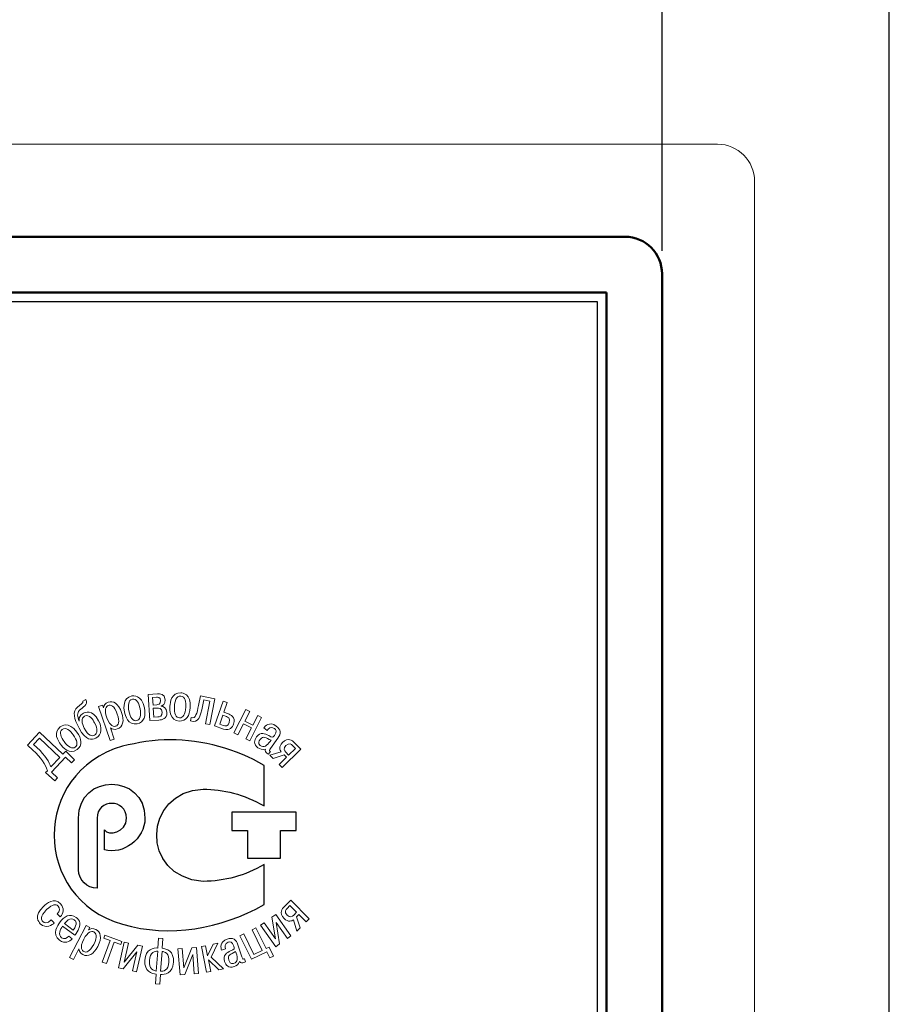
# Model space of a CAD drawing. Header units: millimetres. Extents: x 0 to 420, y 0 to 297.
# Tile 8 of 22: x 194 to 218, y 206 to 233. Entities that reach past the tile are written whole.
import ezdxf
from ezdxf.lldxf.tags import DXFTag

# ---------------------------------------------------------------- set-up
doc = ezdxf.new("R2010")
doc.units = ezdxf.units.MM
doc.layers.get('0').update_dxf_attribs({"color": 255})
doc.layers.add('dim', color=251, linetype='Continuous')
doc.layers.add('work', color=251, linetype='Continuous')
doc.layers.add('main', color=5, linetype='Continuous', lineweight=50)
doc.styles.get("Standard").update_dxf_attribs({"font": 'win_eskd.shx', "width": 0.8, "oblique": 15})
tags = doc.linetypes.add('New Line6', pattern=[0.5, 0.2, -0.3]).pattern_tags.tags
tags[6:7] = [DXFTag(74, 4), DXFTag(75, 0), DXFTag(340, '0'), DXFTag(46, 1.0), DXFTag(50, 0.0), DXFTag(44, 0.0), DXFTag(45, 0.0)]
tags[4:5] = [DXFTag(74, 4), DXFTag(75, 0), DXFTag(340, '0'), DXFTag(46, 1.0), DXFTag(50, 0.0), DXFTag(44, 0.0), DXFTag(45, 0.0)]
doc.dimstyles.new('ISO-25', dxfattribs={"dimtxt": 3.5, "dimasz": 3.5, "dimexe": 1.25, "dimexo": 0.625, "dimtad": 1, "dimtxsty": 'Standard', "dimcen": 2.5, "dimadec": 0, "dimazin": 0, "dimtfac": 1, "dimtmove": 0, "dimatfit": 3, "dimfxl": 1, "dimarcsym": 0})

# ---------------------------------------------------------------- blocks, each defined once
blk = doc.blocks.new('*D2')
at = {"layer": 'Defpoints', "color": 0, "transparency": 16777216}
for p in [(115.759, 237.099), (115.759, 225.924), (211.759, 225.924)]:
    blk.add_point(p, dxfattribs=at)
at = {"layer": 'dim', "color": 0, "lineweight": -2, "transparency": 16777216}
for p, q in [((115.759, 226.549), (115.759, 238.349)), ((211.759, 226.549), (211.759, 238.349)), ((208.259, 237.099), (119.259, 237.099))]:
    blk.add_line(p, q, dxfattribs=at)
at = {"layer": 'dim', "color": 0, "transparency": 16777216}
for points in [[(119.259, 237.683), (119.259, 236.516), (115.759, 237.099)], [(208.259, 237.683), (208.259, 236.516), (211.759, 237.099)]]:
    blk.add_solid(points, dxfattribs=at)
at = {"layer": 'dim', "color": 0, "transparency": 16777216, "insert": (163.759, 239.474), "char_height": 3.5, "attachment_point": 5}
blk.add_mtext('96', dxfattribs=at)
blk = doc.blocks.new('*D7')
at = {"layer": 'Defpoints', "color": 0, "transparency": 16777216}
for p in [(217.901, 244.868), (109.617, 181.424), (217.901, 181.424)]:
    blk.add_point(p, dxfattribs=at)
at = {"layer": 'work', "color": 0, "lineweight": -2, "transparency": 16777216}
for p, q in [((109.617, 182.049), (109.617, 246.118)), ((217.901, 182.049), (217.901, 246.118)), ((113.117, 244.868), (214.401, 244.868))]:
    blk.add_line(p, q, dxfattribs=at)
at = {"layer": 'work', "color": 0, "transparency": 16777216}
for points in [[(113.117, 245.451), (113.117, 244.284), (109.617, 244.868)], [(214.401, 245.451), (214.401, 244.284), (217.901, 244.868)]]:
    blk.add_solid(points, dxfattribs=at)
at = {"layer": 'work', "color": 0, "transparency": 16777216, "insert": (163.759, 247.243), "char_height": 3.5, "attachment_point": 5}
blk.add_mtext('108', dxfattribs=at)

msp = doc.modelspace()

# ---------------------------------------------------------------- linework, layer by layer
at = {"color": 7, "linetype": 'New Line6', "lineweight": 15, "ltscale": 5}
for p, q in [((213.259, 229.424), (114.259, 229.424)), ((214.259, 185.408), (214.259, 228.424))]:
    msp.add_line(p, q, dxfattribs=at)
at = {"color": 2, "lineweight": 30}
for p, q in [((117.509, 225.174), (210.009, 225.174)), ((210.009, 225.174), (210.009, 132.674))]:
    msp.add_line(p, q, dxfattribs=at)
at = {"color": 7, "linetype": 'Continuous', "lineweight": 15}
msp.add_arc((213.259, 228.424), 1, 0, 90, dxfattribs=at)
at = {"color": 2, "lineweight": 5}
for points, knots in [([(198.123, 214.581), (198.189, 214.586), (198.319, 214.581), (198.33, 214.42), (198.33, 214.42), (198.338, 214.3), (198.269, 214.264), (198.221, 214.255), (198.221, 214.255), (198.221, 214.255), (198.221, 214.247), (198.221, 214.247), (198.221, 214.247), (198.277, 214.243), (198.365, 214.21), (198.374, 214.078), (198.374, 214.078), (198.385, 213.901), (198.245, 213.879), (198.164, 213.874), (198.164, 213.874), (198.164, 213.874), (197.913, 213.857), (197.913, 213.857), (197.913, 213.857), (197.913, 213.857), (197.867, 214.565), (197.867, 214.565), (197.867, 214.565), (197.867, 214.565), (198.123, 214.581), (198.123, 214.581)], [0, 0, 0, 0, 0.111111, 0.111111, 0.111111, 0.111111, 0.222222, 0.222222, 0.222222, 0.222222, 0.333333, 0.333333, 0.333333, 0.333333, 0.444444, 0.444444, 0.444444, 0.444444, 0.555556, 0.555556, 0.555556, 0.555556, 0.666667, 0.666667, 0.666667, 0.666667, 0.777778, 0.777778, 0.777778, 0.777778, 1, 1, 1, 1]), ([(198.756, 214.609), (198.791, 214.606), (199.032, 214.59), (199.009, 214.211), (199.009, 214.211), (198.996, 214.001), (198.9, 213.833), (198.709, 213.845), (198.709, 213.845), (198.456, 213.86), (198.451, 214.142), (198.457, 214.245), (198.457, 214.245), (198.464, 214.351), (198.503, 214.624), (198.756, 214.609)], [0, 0, 0, 0, 0.2, 0.2, 0.2, 0.2, 0.4, 0.4, 0.4, 0.4, 0.6, 0.6, 0.6, 0.6, 1, 1, 1, 1]), ([(196.102, 214.387), (196.134, 214.328), (196.031, 214.293), (195.958, 214.224), (195.958, 214.224), (195.821, 214.095), (195.865, 213.92), (196.006, 213.65), (196.006, 213.65), (196.186, 213.302), (196.355, 213.334), (196.458, 213.387), (196.458, 213.387), (196.639, 213.481), (196.62, 213.684), (196.533, 213.853), (196.533, 213.853), (196.364, 214.178), (196.157, 214.077), (196.121, 214.059), (196.121, 214.059), (196.107, 214.052), (195.977, 213.983), (196.008, 213.848), (196.008, 213.848), (196.008, 213.848), (196.006, 213.847), (196.006, 213.847), (196.006, 213.847), (195.955, 213.963), (195.942, 214.058), (196.015, 214.138), (196.015, 214.138), (196.097, 214.227), (196.262, 214.269), (196.185, 214.43), (196.185, 214.43), (196.185, 214.43), (196.102, 214.387), (196.102, 214.387)], [0, 0, 0, 0, 0.090909, 0.090909, 0.090909, 0.090909, 0.181818, 0.181818, 0.181818, 0.181818, 0.272727, 0.272727, 0.272727, 0.272727, 0.363636, 0.363636, 0.363636, 0.363636, 0.454545, 0.454545, 0.454545, 0.454545, 0.545455, 0.545455, 0.545455, 0.545455, 0.636364, 0.636364, 0.636364, 0.636364, 0.727273, 0.727273, 0.727273, 0.727273, 0.818182, 0.818182, 0.818182, 0.818182, 1, 1, 1, 1]), ([(196.638, 214.274), (196.638, 214.274), (196.662, 214.205), (196.662, 214.205), (196.662, 214.205), (196.662, 214.205), (196.664, 214.206), (196.664, 214.206), (196.664, 214.206), (196.67, 214.268), (196.711, 214.328), (196.79, 214.355), (196.79, 214.355), (196.923, 214.401), (197.069, 214.325), (197.155, 214.076), (197.155, 214.076), (197.23, 213.856), (197.191, 213.684), (197.038, 213.632), (197.038, 213.632), (196.971, 213.608), (196.898, 213.622), (196.854, 213.662), (196.854, 213.662), (196.854, 213.662), (196.956, 213.36), (196.956, 213.36), (196.956, 213.36), (196.956, 213.36), (196.846, 213.322), (196.846, 213.322), (196.846, 213.322), (196.846, 213.322), (196.533, 214.238), (196.533, 214.238), (196.533, 214.238), (196.533, 214.238), (196.638, 214.274), (196.638, 214.274)], [0, 0, 0, 0, 0.090909, 0.090909, 0.090909, 0.090909, 0.181818, 0.181818, 0.181818, 0.181818, 0.272727, 0.272727, 0.272727, 0.272727, 0.363636, 0.363636, 0.363636, 0.363636, 0.454545, 0.454545, 0.454545, 0.454545, 0.545455, 0.545455, 0.545455, 0.545455, 0.636364, 0.636364, 0.636364, 0.636364, 0.727273, 0.727273, 0.727273, 0.727273, 0.818182, 0.818182, 0.818182, 0.818182, 1, 1, 1, 1]), ([(197.429, 214.523), (197.463, 214.53), (197.701, 214.574), (197.773, 214.201), (197.773, 214.201), (197.813, 213.995), (197.763, 213.808), (197.575, 213.772), (197.575, 213.772), (197.325, 213.724), (197.25, 213.995), (197.23, 214.096), (197.23, 214.096), (197.21, 214.2), (197.179, 214.475), (197.429, 214.523)], [0, 0, 0, 0, 0.2, 0.2, 0.2, 0.2, 0.4, 0.4, 0.4, 0.4, 0.6, 0.6, 0.6, 0.6, 1, 1, 1, 1]), ([(197.558, 213.857), (197.654, 213.875), (197.688, 213.997), (197.653, 214.178), (197.653, 214.178), (197.627, 214.311), (197.564, 214.461), (197.446, 214.438), (197.446, 214.438), (197.328, 214.415), (197.325, 214.253), (197.351, 214.12), (197.351, 214.12), (197.386, 213.939), (197.463, 213.838), (197.558, 213.857)], [0, 0, 0, 0, 0.2, 0.2, 0.2, 0.2, 0.4, 0.4, 0.4, 0.4, 0.6, 0.6, 0.6, 0.6, 1, 1, 1, 1]), ([(198.004, 214.277), (198.004, 214.277), (198.102, 214.284), (198.102, 214.284), (198.102, 214.284), (198.143, 214.287), (198.215, 214.301), (198.208, 214.4), (198.208, 214.4), (198.202, 214.494), (198.132, 214.496), (198.093, 214.493), (198.093, 214.493), (198.093, 214.493), (197.99, 214.486), (197.99, 214.486), (197.99, 214.486), (197.99, 214.486), (198.004, 214.277), (198.004, 214.277)], [0, 0, 0, 0, 0.166667, 0.166667, 0.166667, 0.166667, 0.333333, 0.333333, 0.333333, 0.333333, 0.5, 0.5, 0.5, 0.5, 0.666667, 0.666667, 0.666667, 0.666667, 1, 1, 1, 1]), ([(198.715, 213.931), (198.812, 213.925), (198.875, 214.035), (198.886, 214.219), (198.886, 214.219), (198.895, 214.354), (198.871, 214.515), (198.751, 214.522), (198.751, 214.522), (198.631, 214.53), (198.588, 214.372), (198.58, 214.238), (198.58, 214.238), (198.569, 214.053), (198.617, 213.937), (198.715, 213.931)], [0, 0, 0, 0, 0.2, 0.2, 0.2, 0.2, 0.4, 0.4, 0.4, 0.4, 0.6, 0.6, 0.6, 0.6, 1, 1, 1, 1]), ([(199.034, 213.943), (199.157, 213.886), (199.192, 214.072), (199.23, 214.262), (199.23, 214.262), (199.23, 214.262), (199.282, 214.524), (199.282, 214.524), (199.282, 214.524), (199.282, 214.524), (199.672, 214.447), (199.672, 214.447), (199.672, 214.447), (199.672, 214.447), (199.534, 213.751), (199.534, 213.751), (199.534, 213.751), (199.534, 213.751), (199.421, 213.774), (199.421, 213.774), (199.421, 213.774), (199.421, 213.774), (199.541, 214.385), (199.541, 214.385), (199.541, 214.385), (199.541, 214.385), (199.375, 214.418), (199.375, 214.418), (199.375, 214.418), (199.375, 214.418), (199.339, 214.241), (199.339, 214.241), (199.339, 214.241), (199.288, 213.979), (199.224, 213.761), (199.017, 213.855), (199.017, 213.855), (199.017, 213.855), (199.034, 213.943), (199.034, 213.943)], [0, 0, 0, 0, 0.090909, 0.090909, 0.090909, 0.090909, 0.181818, 0.181818, 0.181818, 0.181818, 0.272727, 0.272727, 0.272727, 0.272727, 0.363636, 0.363636, 0.363636, 0.363636, 0.454545, 0.454545, 0.454545, 0.454545, 0.545455, 0.545455, 0.545455, 0.545455, 0.636364, 0.636364, 0.636364, 0.636364, 0.727273, 0.727273, 0.727273, 0.727273, 0.818182, 0.818182, 0.818182, 0.818182, 1, 1, 1, 1]), ([(199.895, 214.386), (199.895, 214.386), (199.666, 213.715), (199.666, 213.715), (199.666, 213.715), (199.666, 213.715), (199.911, 213.631), (199.911, 213.631), (199.911, 213.631), (200.083, 213.572), (200.152, 213.687), (200.178, 213.764), (200.178, 213.764), (200.248, 213.967), (200.088, 214.023), (200.038, 214.04), (200.038, 214.04), (200.038, 214.04), (199.915, 214.082), (199.915, 214.082), (199.915, 214.082), (199.915, 214.082), (200.006, 214.348), (200.006, 214.348), (200.006, 214.348), (200.006, 214.348), (199.895, 214.386), (199.895, 214.386)], [0, 0, 0, 0, 0.125, 0.125, 0.125, 0.125, 0.25, 0.25, 0.25, 0.25, 0.375, 0.375, 0.375, 0.375, 0.5, 0.5, 0.5, 0.5, 0.625, 0.625, 0.625, 0.625, 0.75, 0.75, 0.75, 0.75, 1, 1, 1, 1]), ([(196.994, 213.708), (197.071, 213.734), (197.112, 213.821), (197.038, 214.036), (197.038, 214.036), (196.957, 214.275), (196.85, 214.284), (196.798, 214.266), (196.798, 214.266), (196.731, 214.244), (196.678, 214.159), (196.754, 213.936), (196.754, 213.936), (196.841, 213.681), (196.96, 213.696), (196.994, 213.708)], [0, 0, 0, 0, 0.2, 0.2, 0.2, 0.2, 0.4, 0.4, 0.4, 0.4, 0.6, 0.6, 0.6, 0.6, 1, 1, 1, 1]), ([(198.025, 213.951), (198.025, 213.951), (198.134, 213.958), (198.134, 213.958), (198.134, 213.958), (198.175, 213.961), (198.257, 213.976), (198.25, 214.086), (198.25, 214.086), (198.242, 214.201), (198.16, 214.201), (198.114, 214.198), (198.114, 214.198), (198.114, 214.198), (198.009, 214.191), (198.009, 214.191), (198.009, 214.191), (198.009, 214.191), (198.025, 213.951), (198.025, 213.951)], [0, 0, 0, 0, 0.166667, 0.166667, 0.166667, 0.166667, 0.333333, 0.333333, 0.333333, 0.333333, 0.5, 0.5, 0.5, 0.5, 0.666667, 0.666667, 0.666667, 0.666667, 1, 1, 1, 1]), ([(200.294, 213.474), (200.294, 213.474), (200.19, 213.528), (200.19, 213.528), (200.19, 213.528), (200.19, 213.528), (200.513, 214.159), (200.513, 214.159), (200.513, 214.159), (200.513, 214.159), (200.617, 214.106), (200.617, 214.106), (200.617, 214.106), (200.617, 214.106), (200.484, 213.846), (200.484, 213.846), (200.484, 213.846), (200.484, 213.846), (200.701, 213.736), (200.701, 213.736), (200.701, 213.736), (200.701, 213.736), (200.833, 213.995), (200.833, 213.995), (200.833, 213.995), (200.833, 213.995), (200.938, 213.942), (200.938, 213.942), (200.938, 213.942), (200.938, 213.942), (200.615, 213.311), (200.615, 213.311), (200.615, 213.311), (200.615, 213.311), (200.511, 213.364), (200.511, 213.364), (200.511, 213.364), (200.511, 213.364), (200.661, 213.659), (200.661, 213.659), (200.661, 213.659), (200.661, 213.659), (200.445, 213.769), (200.445, 213.769), (200.445, 213.769), (200.445, 213.769), (200.294, 213.474), (200.294, 213.474)], [0, 0, 0, 0, 0.076923, 0.076923, 0.076923, 0.076923, 0.153846, 0.153846, 0.153846, 0.153846, 0.230769, 0.230769, 0.230769, 0.230769, 0.307692, 0.307692, 0.307692, 0.307692, 0.384615, 0.384615, 0.384615, 0.384615, 0.461538, 0.461538, 0.461538, 0.461538, 0.538462, 0.538462, 0.538462, 0.538462, 0.615385, 0.615385, 0.615385, 0.615385, 0.692308, 0.692308, 0.692308, 0.692308, 0.769231, 0.769231, 0.769231, 0.769231, 0.846154, 0.846154, 0.846154, 0.846154, 1, 1, 1, 1]), ([(195.497, 213.69), (195.525, 213.711), (195.721, 213.853), (195.946, 213.547), (195.946, 213.547), (196.07, 213.377), (196.104, 213.187), (195.95, 213.074), (195.95, 213.074), (195.745, 212.923), (195.561, 213.136), (195.5, 213.219), (195.5, 213.219), (195.437, 213.305), (195.293, 213.54), (195.497, 213.69)], [0, 0, 0, 0, 0.2, 0.2, 0.2, 0.2, 0.4, 0.4, 0.4, 0.4, 0.6, 0.6, 0.6, 0.6, 1, 1, 1, 1]), ([(196.142, 213.654), (196.078, 213.777), (196.047, 213.923), (196.153, 213.978), (196.153, 213.978), (196.28, 214.044), (196.383, 213.874), (196.424, 213.796), (196.424, 213.796), (196.514, 213.622), (196.501, 213.507), (196.419, 213.465), (196.419, 213.465), (196.359, 213.433), (196.254, 213.438), (196.142, 213.654)], [0, 0, 0, 0, 0.2, 0.2, 0.2, 0.2, 0.4, 0.4, 0.4, 0.4, 0.6, 0.6, 0.6, 0.6, 1, 1, 1, 1]), ([(199.887, 214.001), (199.887, 214.001), (199.986, 213.967), (199.986, 213.967), (199.986, 213.967), (200.015, 213.957), (200.104, 213.927), (200.064, 213.811), (200.064, 213.811), (200.026, 213.698), (199.951, 213.709), (199.901, 213.726), (199.901, 213.726), (199.901, 213.726), (199.804, 213.759), (199.804, 213.759), (199.804, 213.759), (199.804, 213.759), (199.887, 214.001), (199.887, 214.001)], [0, 0, 0, 0, 0.166667, 0.166667, 0.166667, 0.166667, 0.333333, 0.333333, 0.333333, 0.333333, 0.5, 0.5, 0.5, 0.5, 0.666667, 0.666667, 0.666667, 0.666667, 1, 1, 1, 1]), ([(200.998, 213.661), (201.029, 213.703), (201.147, 213.847), (201.333, 213.712), (201.333, 213.712), (201.461, 213.619), (201.468, 213.512), (201.376, 213.386), (201.376, 213.386), (201.376, 213.386), (201.176, 213.109), (201.176, 213.109), (201.176, 213.109), (201.139, 213.058), (201.139, 213.049), (201.162, 213.033), (201.162, 213.033), (201.167, 213.03), (201.172, 213.025), (201.178, 213.023), (201.178, 213.023), (201.178, 213.023), (201.126, 212.952), (201.126, 212.952), (201.126, 212.952), (201.114, 212.957), (201.093, 212.969), (201.079, 212.979), (201.079, 212.979), (201.05, 213), (201.017, 213.033), (201.039, 213.089), (201.039, 213.089), (200.96, 213.066), (200.893, 213.087), (200.838, 213.126), (200.838, 213.126), (200.709, 213.219), (200.738, 213.332), (200.799, 213.417), (200.799, 213.417), (200.905, 213.563), (201.032, 213.505), (201.128, 213.452), (201.128, 213.452), (201.235, 213.395), (201.235, 213.391), (201.283, 213.457), (201.283, 213.457), (201.361, 213.565), (201.324, 213.611), (201.283, 213.642), (201.283, 213.642), (201.185, 213.712), (201.118, 213.633), (201.091, 213.594), (201.091, 213.594), (201.091, 213.594), (200.998, 213.661), (200.998, 213.661)], [0, 0, 0, 0, 0.0625, 0.0625, 0.0625, 0.0625, 0.125, 0.125, 0.125, 0.125, 0.1875, 0.1875, 0.1875, 0.1875, 0.25, 0.25, 0.25, 0.25, 0.3125, 0.3125, 0.3125, 0.3125, 0.375, 0.375, 0.375, 0.375, 0.4375, 0.4375, 0.4375, 0.4375, 0.5, 0.5, 0.5, 0.5, 0.5625, 0.5625, 0.5625, 0.5625, 0.625, 0.625, 0.625, 0.625, 0.6875, 0.6875, 0.6875, 0.6875, 0.75, 0.75, 0.75, 0.75, 0.8125, 0.8125, 0.8125, 0.8125, 0.875, 0.875, 0.875, 0.875, 1, 1, 1, 1]), ([(195.642, 213.033), (195.642, 213.033), (195.877, 212.801), (195.877, 212.801), (195.877, 212.801), (195.877, 212.801), (195.801, 212.719), (195.801, 212.719), (195.801, 212.719), (195.801, 212.719), (195.64, 212.87), (195.64, 212.87), (195.64, 212.87), (195.64, 212.87), (195.262, 212.467), (195.262, 212.467), (195.262, 212.467), (195.262, 212.467), (195.423, 212.316), (195.423, 212.316), (195.423, 212.316), (195.423, 212.316), (195.347, 212.234), (195.347, 212.234), (195.347, 212.234), (195.347, 212.234), (195.099, 212.455), (195.099, 212.455), (195.099, 212.455), (195.099, 212.455), (195.147, 212.506), (195.147, 212.506), (195.147, 212.506), (195.089, 212.681), (194.981, 212.851), (194.756, 213.062), (194.756, 213.062), (194.756, 213.062), (194.61, 213.199), (194.61, 213.199), (194.61, 213.199), (194.61, 213.199), (194.936, 213.548), (194.936, 213.548), (194.936, 213.548), (194.936, 213.548), (195.568, 212.954), (195.568, 212.954), (195.568, 212.954), (195.568, 212.954), (195.642, 213.033), (195.642, 213.033)], [0, 0, 0, 0, 0.071429, 0.071429, 0.071429, 0.071429, 0.142857, 0.142857, 0.142857, 0.142857, 0.214286, 0.214286, 0.214286, 0.214286, 0.285714, 0.285714, 0.285714, 0.285714, 0.357143, 0.357143, 0.357143, 0.357143, 0.428571, 0.428571, 0.428571, 0.428571, 0.5, 0.5, 0.5, 0.5, 0.571429, 0.571429, 0.571429, 0.571429, 0.642857, 0.642857, 0.642857, 0.642857, 0.714286, 0.714286, 0.714286, 0.714286, 0.785714, 0.785714, 0.785714, 0.785714, 0.857143, 0.857143, 0.857143, 0.857143, 1, 1, 1, 1]), ([(195.899, 213.143), (195.978, 213.202), (195.955, 213.326), (195.846, 213.474), (195.846, 213.474), (195.766, 213.583), (195.645, 213.691), (195.549, 213.62), (195.549, 213.62), (195.452, 213.549), (195.519, 213.401), (195.599, 213.292), (195.599, 213.292), (195.708, 213.144), (195.82, 213.086), (195.899, 213.143)], [0, 0, 0, 0, 0.2, 0.2, 0.2, 0.2, 0.4, 0.4, 0.4, 0.4, 0.6, 0.6, 0.6, 0.6, 1, 1, 1, 1]), ([(197.176, 213.166), (197.585, 213.263), (198.034, 213.341), (198.463, 213.341), (198.463, 213.341), (199.339, 213.341), (200.262, 213.095), (201.002, 212.647), (201.002, 212.647), (201.002, 212.647), (201.002, 211.555), (201.002, 211.555), (201.002, 211.555), (200.462, 211.868), (199.902, 212.007), (199.355, 212.009), (199.355, 212.009), (197.736, 211.949), (197.637, 209.628), (199.355, 209.516), (199.355, 209.516), (199.948, 209.522), (200.487, 209.671), (201.002, 209.969), (201.002, 209.969), (201.002, 209.969), (201.002, 208.889), (201.002, 208.889), (201.002, 208.889), (199.809, 208.224), (198.474, 207.991), (197.176, 208.358), (197.176, 208.358), (194.715, 209.069), (194.715, 212.454), (197.176, 213.166)], [0, 0, 0, 0, 0.1, 0.1, 0.1, 0.1, 0.2, 0.2, 0.2, 0.2, 0.3, 0.3, 0.3, 0.3, 0.4, 0.4, 0.4, 0.4, 0.5, 0.5, 0.5, 0.5, 0.6, 0.6, 0.6, 0.6, 0.7, 0.7, 0.7, 0.7, 0.8, 0.8, 0.8, 0.8, 1, 1, 1, 1]), ([(194.775, 213.215), (194.775, 213.215), (194.864, 213.132), (194.864, 213.132), (194.864, 213.132), (195.107, 212.903), (195.197, 212.738), (195.242, 212.606), (195.242, 212.606), (195.242, 212.606), (195.484, 212.865), (195.484, 212.865), (195.484, 212.865), (195.484, 212.865), (194.933, 213.383), (194.933, 213.383), (194.933, 213.383), (194.933, 213.383), (194.775, 213.215), (194.775, 213.215)], [0, 0, 0, 0, 0.166667, 0.166667, 0.166667, 0.166667, 0.333333, 0.333333, 0.333333, 0.333333, 0.5, 0.5, 0.5, 0.5, 0.666667, 0.666667, 0.666667, 0.666667, 1, 1, 1, 1]), ([(201.192, 213.33), (201.047, 213.385), (200.99, 213.474), (200.896, 213.344), (200.896, 213.344), (200.87, 213.308), (200.828, 213.24), (200.9, 213.188), (200.9, 213.188), (200.999, 213.117), (201.08, 213.177), (201.166, 213.295), (201.166, 213.295), (201.166, 213.295), (201.192, 213.33), (201.192, 213.33)], [0, 0, 0, 0, 0.2, 0.2, 0.2, 0.2, 0.4, 0.4, 0.4, 0.4, 0.6, 0.6, 0.6, 0.6, 1, 1, 1, 1]), ([(201.545, 212.93), (201.545, 212.93), (201.607, 212.868), (201.607, 212.868), (201.607, 212.868), (201.607, 212.868), (201.409, 212.671), (201.409, 212.671), (201.409, 212.671), (201.409, 212.671), (201.491, 212.588), (201.491, 212.588), (201.491, 212.588), (201.491, 212.588), (201.995, 213.087), (201.995, 213.087), (201.995, 213.087), (201.995, 213.087), (201.807, 213.277), (201.807, 213.277), (201.807, 213.277), (201.776, 213.307), (201.655, 213.42), (201.502, 213.267), (201.502, 213.267), (201.388, 213.154), (201.434, 213.056), (201.464, 213.015), (201.464, 213.015), (201.464, 213.015), (201.159, 212.923), (201.159, 212.923), (201.159, 212.923), (201.159, 212.923), (201.247, 212.835), (201.247, 212.835), (201.247, 212.835), (201.247, 212.835), (201.545, 212.93), (201.545, 212.93)], [0, 0, 0, 0, 0.090909, 0.090909, 0.090909, 0.090909, 0.181818, 0.181818, 0.181818, 0.181818, 0.272727, 0.272727, 0.272727, 0.272727, 0.363636, 0.363636, 0.363636, 0.363636, 0.454545, 0.454545, 0.454545, 0.454545, 0.545455, 0.545455, 0.545455, 0.545455, 0.636364, 0.636364, 0.636364, 0.636364, 0.727273, 0.727273, 0.727273, 0.727273, 0.818182, 0.818182, 0.818182, 0.818182, 1, 1, 1, 1]), ([(201.85, 213.109), (201.85, 213.109), (201.668, 212.929), (201.668, 212.929), (201.668, 212.929), (201.668, 212.929), (201.591, 213.007), (201.591, 213.007), (201.591, 213.007), (201.554, 213.044), (201.515, 213.107), (201.591, 213.183), (201.591, 213.183), (201.683, 213.273), (201.743, 213.218), (201.774, 213.187), (201.774, 213.187), (201.774, 213.187), (201.85, 213.109), (201.85, 213.109)], [0, 0, 0, 0, 0.166667, 0.166667, 0.166667, 0.166667, 0.333333, 0.333333, 0.333333, 0.333333, 0.5, 0.5, 0.5, 0.5, 0.666667, 0.666667, 0.666667, 0.666667, 1, 1, 1, 1]), ([(196.689, 210.905), (196.689, 210.905), (196.689, 210.37), (196.689, 210.37), (196.689, 210.37), (197.194, 210.229), (197.784, 210.653), (197.784, 211.224), (197.784, 211.224), (197.784, 212.446), (195.989, 212.446), (195.989, 211.224), (195.989, 211.224), (195.989, 211.224), (195.989, 209.828), (195.989, 209.828), (195.989, 209.828), (195.989, 209.55), (196.221, 209.329), (196.489, 209.329), (196.489, 209.329), (196.489, 209.329), (196.489, 211.224), (196.489, 211.224), (196.489, 211.224), (196.491, 211.757), (197.285, 211.757), (197.285, 211.224), (197.285, 211.224), (197.285, 210.826), (196.798, 210.739), (196.689, 210.905)], [0, 0, 0, 0, 0.111111, 0.111111, 0.111111, 0.111111, 0.222222, 0.222222, 0.222222, 0.222222, 0.333333, 0.333333, 0.333333, 0.333333, 0.444444, 0.444444, 0.444444, 0.444444, 0.555556, 0.555556, 0.555556, 0.555556, 0.666667, 0.666667, 0.666667, 0.666667, 0.777778, 0.777778, 0.777778, 0.777778, 1, 1, 1, 1]), ([(200.129, 211.385), (200.129, 211.385), (201.874, 211.385), (201.874, 211.385), (201.874, 211.385), (201.874, 211.385), (201.874, 210.887), (201.874, 210.887), (201.874, 210.887), (201.874, 210.887), (201.451, 210.887), (201.451, 210.887), (201.451, 210.887), (201.451, 210.887), (201.451, 210.139), (201.451, 210.139), (201.451, 210.139), (201.451, 210.139), (200.553, 210.139), (200.553, 210.139), (200.553, 210.139), (200.553, 210.139), (200.553, 210.887), (200.553, 210.887), (200.553, 210.887), (200.553, 210.887), (200.129, 210.887), (200.129, 210.887), (200.129, 210.887), (200.129, 210.887), (200.129, 211.385), (200.129, 211.385)], [0, 0, 0, 0, 0.111111, 0.111111, 0.111111, 0.111111, 0.222222, 0.222222, 0.222222, 0.222222, 0.333333, 0.333333, 0.333333, 0.333333, 0.444444, 0.444444, 0.444444, 0.444444, 0.555556, 0.555556, 0.555556, 0.555556, 0.666667, 0.666667, 0.666667, 0.666667, 0.777778, 0.777778, 0.777778, 0.777778, 1, 1, 1, 1]), ([(195.331, 208.393), (195.288, 208.353), (195.115, 208.212), (194.957, 208.373), (194.957, 208.373), (194.911, 208.421), (194.773, 208.578), (195.042, 208.841), (195.042, 208.841), (195.133, 208.93), (195.33, 209.086), (195.5, 208.913), (195.5, 208.913), (195.616, 208.794), (195.584, 208.647), (195.495, 208.56), (195.495, 208.56), (195.495, 208.56), (195.416, 208.641), (195.416, 208.641), (195.416, 208.641), (195.476, 208.704), (195.499, 208.79), (195.439, 208.851), (195.439, 208.851), (195.383, 208.908), (195.289, 208.911), (195.128, 208.754), (195.128, 208.754), (194.937, 208.566), (194.986, 208.468), (195.021, 208.432), (195.021, 208.432), (195.057, 208.395), (195.14, 208.369), (195.252, 208.474), (195.252, 208.474), (195.252, 208.474), (195.331, 208.393), (195.331, 208.393)], [0, 0, 0, 0, 0.090909, 0.090909, 0.090909, 0.090909, 0.181818, 0.181818, 0.181818, 0.181818, 0.272727, 0.272727, 0.272727, 0.272727, 0.363636, 0.363636, 0.363636, 0.363636, 0.454545, 0.454545, 0.454545, 0.454545, 0.545455, 0.545455, 0.545455, 0.545455, 0.636364, 0.636364, 0.636364, 0.636364, 0.727273, 0.727273, 0.727273, 0.727273, 0.818182, 0.818182, 0.818182, 0.818182, 1, 1, 1, 1]), ([(201.976, 208.259), (201.976, 208.259), (201.887, 208.172), (201.887, 208.172), (201.887, 208.172), (201.887, 208.172), (201.796, 208.478), (201.796, 208.478), (201.796, 208.478), (201.755, 208.448), (201.657, 208.402), (201.545, 208.516), (201.545, 208.516), (201.393, 208.671), (201.505, 208.791), (201.536, 208.822), (201.536, 208.822), (201.536, 208.822), (201.726, 209.008), (201.726, 209.008), (201.726, 209.008), (201.726, 209.008), (202.224, 208.503), (202.224, 208.503), (202.224, 208.503), (202.224, 208.503), (202.14, 208.421), (202.14, 208.421), (202.14, 208.421), (202.14, 208.421), (201.944, 208.62), (201.944, 208.62), (201.944, 208.62), (201.944, 208.62), (201.882, 208.558), (201.882, 208.558), (201.882, 208.558), (201.882, 208.558), (201.976, 208.259), (201.976, 208.259)], [0, 0, 0, 0, 0.090909, 0.090909, 0.090909, 0.090909, 0.181818, 0.181818, 0.181818, 0.181818, 0.272727, 0.272727, 0.272727, 0.272727, 0.363636, 0.363636, 0.363636, 0.363636, 0.454545, 0.454545, 0.454545, 0.454545, 0.545455, 0.545455, 0.545455, 0.545455, 0.636364, 0.636364, 0.636364, 0.636364, 0.727273, 0.727273, 0.727273, 0.727273, 0.818182, 0.818182, 0.818182, 0.818182, 1, 1, 1, 1]), ([(201.626, 208.788), (201.594, 208.757), (201.539, 208.697), (201.629, 208.606), (201.629, 208.606), (201.704, 208.529), (201.768, 208.568), (201.805, 208.604), (201.805, 208.604), (201.805, 208.604), (201.884, 208.681), (201.884, 208.681), (201.884, 208.681), (201.884, 208.681), (201.703, 208.865), (201.703, 208.865), (201.703, 208.865), (201.703, 208.865), (201.626, 208.788), (201.626, 208.788)], [0, 0, 0, 0, 0.166667, 0.166667, 0.166667, 0.166667, 0.333333, 0.333333, 0.333333, 0.333333, 0.5, 0.5, 0.5, 0.5, 0.666667, 0.666667, 0.666667, 0.666667, 1, 1, 1, 1]), ([(195.816, 207.966), (195.751, 207.891), (195.624, 207.818), (195.479, 207.925), (195.479, 207.925), (195.253, 208.091), (195.437, 208.348), (195.475, 208.399), (195.475, 208.399), (195.6, 208.569), (195.759, 208.669), (195.927, 208.545), (195.927, 208.545), (196.026, 208.472), (196.089, 208.353), (195.928, 208.11), (195.928, 208.11), (195.917, 208.093), (195.905, 208.077), (195.892, 208.06), (195.892, 208.06), (195.892, 208.06), (195.559, 208.306), (195.559, 208.306), (195.559, 208.306), (195.497, 208.225), (195.427, 208.071), (195.528, 207.996), (195.528, 207.996), (195.602, 207.941), (195.682, 207.984), (195.725, 208.033), (195.725, 208.033), (195.725, 208.033), (195.816, 207.966), (195.816, 207.966)], [0, 0, 0, 0, 0.1, 0.1, 0.1, 0.1, 0.2, 0.2, 0.2, 0.2, 0.3, 0.3, 0.3, 0.3, 0.4, 0.4, 0.4, 0.4, 0.5, 0.5, 0.5, 0.5, 0.6, 0.6, 0.6, 0.6, 0.7, 0.7, 0.7, 0.7, 0.8, 0.8, 0.8, 0.8, 1, 1, 1, 1]), ([(195.845, 208.203), (195.975, 208.381), (195.911, 208.449), (195.876, 208.475), (195.876, 208.475), (195.761, 208.56), (195.647, 208.427), (195.61, 208.376), (195.61, 208.376), (195.61, 208.376), (195.845, 208.203), (195.845, 208.203)], [0, 0, 0, 0, 0.25, 0.25, 0.25, 0.25, 0.5, 0.5, 0.5, 0.5, 1, 1, 1, 1]), ([(201.217, 208.549), (201.217, 208.549), (201.322, 208.623), (201.322, 208.623), (201.322, 208.623), (201.322, 208.623), (201.73, 208.042), (201.73, 208.042), (201.73, 208.042), (201.73, 208.042), (201.634, 207.975), (201.634, 207.975), (201.634, 207.975), (201.634, 207.975), (201.33, 208.407), (201.33, 208.407), (201.33, 208.407), (201.33, 208.407), (201.422, 207.826), (201.422, 207.826), (201.422, 207.826), (201.422, 207.826), (201.318, 207.753), (201.318, 207.753), (201.318, 207.753), (201.318, 207.753), (200.911, 208.333), (200.911, 208.333), (200.911, 208.333), (200.911, 208.333), (201.006, 208.401), (201.006, 208.401), (201.006, 208.401), (201.006, 208.401), (201.31, 207.969), (201.31, 207.969), (201.31, 207.969), (201.31, 207.969), (201.217, 208.549), (201.217, 208.549)], [0, 0, 0, 0, 0.090909, 0.090909, 0.090909, 0.090909, 0.181818, 0.181818, 0.181818, 0.181818, 0.272727, 0.272727, 0.272727, 0.272727, 0.363636, 0.363636, 0.363636, 0.363636, 0.454545, 0.454545, 0.454545, 0.454545, 0.545455, 0.545455, 0.545455, 0.545455, 0.636364, 0.636364, 0.636364, 0.636364, 0.727273, 0.727273, 0.727273, 0.727273, 0.818182, 0.818182, 0.818182, 0.818182, 1, 1, 1, 1]), ([(196.297, 208.27), (196.297, 208.27), (196.263, 208.206), (196.263, 208.206), (196.263, 208.206), (196.263, 208.206), (196.266, 208.205), (196.266, 208.205), (196.266, 208.205), (196.314, 208.244), (196.386, 208.255), (196.46, 208.217), (196.46, 208.217), (196.584, 208.151), (196.631, 207.993), (196.508, 207.76), (196.508, 207.76), (196.401, 207.554), (196.249, 207.463), (196.106, 207.538), (196.106, 207.538), (196.043, 207.571), (196.003, 207.633), (196.001, 207.693), (196.001, 207.693), (196.001, 207.693), (195.853, 207.411), (195.853, 207.411), (195.853, 207.411), (195.853, 207.411), (195.749, 207.465), (195.749, 207.465), (195.749, 207.465), (195.749, 207.465), (196.198, 208.322), (196.198, 208.322), (196.198, 208.322), (196.198, 208.322), (196.297, 208.27), (196.297, 208.27)], [0, 0, 0, 0, 0.090909, 0.090909, 0.090909, 0.090909, 0.181818, 0.181818, 0.181818, 0.181818, 0.272727, 0.272727, 0.272727, 0.272727, 0.363636, 0.363636, 0.363636, 0.363636, 0.454545, 0.454545, 0.454545, 0.454545, 0.545455, 0.545455, 0.545455, 0.545455, 0.636364, 0.636364, 0.636364, 0.636364, 0.727273, 0.727273, 0.727273, 0.727273, 0.818182, 0.818182, 0.818182, 0.818182, 1, 1, 1, 1]), ([(200.953, 207.651), (200.953, 207.651), (200.679, 208.21), (200.679, 208.21), (200.679, 208.21), (200.679, 208.21), (200.784, 208.261), (200.784, 208.261), (200.784, 208.261), (200.784, 208.261), (201.059, 207.702), (201.059, 207.702), (201.059, 207.702), (201.059, 207.702), (201.141, 207.743), (201.141, 207.743), (201.141, 207.743), (201.141, 207.743), (201.255, 207.497), (201.255, 207.497), (201.255, 207.497), (201.255, 207.497), (201.162, 207.451), (201.162, 207.451), (201.162, 207.451), (201.162, 207.451), (201.081, 207.617), (201.081, 207.617), (201.081, 207.617), (201.081, 207.617), (200.663, 207.412), (200.663, 207.412), (200.663, 207.412), (200.663, 207.412), (200.351, 208.049), (200.351, 208.049), (200.351, 208.049), (200.351, 208.049), (200.456, 208.1), (200.456, 208.1), (200.456, 208.1), (200.456, 208.1), (200.731, 207.541), (200.731, 207.541), (200.731, 207.541), (200.731, 207.541), (200.953, 207.651), (200.953, 207.651)], [0, 0, 0, 0, 0.076923, 0.076923, 0.076923, 0.076923, 0.153846, 0.153846, 0.153846, 0.153846, 0.230769, 0.230769, 0.230769, 0.230769, 0.307692, 0.307692, 0.307692, 0.307692, 0.384615, 0.384615, 0.384615, 0.384615, 0.461538, 0.461538, 0.461538, 0.461538, 0.538462, 0.538462, 0.538462, 0.538462, 0.615385, 0.615385, 0.615385, 0.615385, 0.692308, 0.692308, 0.692308, 0.692308, 0.769231, 0.769231, 0.769231, 0.769231, 0.846154, 0.846154, 0.846154, 0.846154, 1, 1, 1, 1]), ([(196.131, 207.623), (196.203, 207.585), (196.294, 207.615), (196.4, 207.816), (196.4, 207.816), (196.517, 208.04), (196.45, 208.124), (196.401, 208.15), (196.401, 208.15), (196.339, 208.182), (196.24, 208.163), (196.131, 207.954), (196.131, 207.954), (196.006, 207.715), (196.099, 207.64), (196.131, 207.623)], [0, 0, 0, 0, 0.2, 0.2, 0.2, 0.2, 0.4, 0.4, 0.4, 0.4, 0.6, 0.6, 0.6, 0.6, 1, 1, 1, 1]), ([(196.669, 207.984), (196.669, 207.984), (196.699, 208.065), (196.699, 208.065), (196.699, 208.065), (196.699, 208.065), (197.161, 207.896), (197.161, 207.896), (197.161, 207.896), (197.161, 207.896), (197.131, 207.815), (197.131, 207.815), (197.131, 207.815), (197.131, 207.815), (196.955, 207.879), (196.955, 207.879), (196.955, 207.879), (196.955, 207.879), (196.741, 207.295), (196.741, 207.295), (196.741, 207.295), (196.741, 207.295), (196.631, 207.335), (196.631, 207.335), (196.631, 207.335), (196.631, 207.335), (196.845, 207.919), (196.845, 207.919), (196.845, 207.919), (196.845, 207.919), (196.669, 207.984), (196.669, 207.984)], [0, 0, 0, 0, 0.111111, 0.111111, 0.111111, 0.111111, 0.222222, 0.222222, 0.222222, 0.222222, 0.333333, 0.333333, 0.333333, 0.333333, 0.444444, 0.444444, 0.444444, 0.444444, 0.555556, 0.555556, 0.555556, 0.555556, 0.666667, 0.666667, 0.666667, 0.666667, 0.777778, 0.777778, 0.777778, 0.777778, 1, 1, 1, 1]), ([(198.085, 207.01), (197.973, 207.017), (197.76, 207.084), (197.782, 207.387), (197.782, 207.387), (197.803, 207.691), (198.024, 207.727), (198.135, 207.717), (198.135, 207.717), (198.135, 207.717), (198.154, 207.985), (198.154, 207.985), (198.154, 207.985), (198.154, 207.985), (198.271, 207.977), (198.271, 207.977), (198.271, 207.977), (198.271, 207.977), (198.252, 207.709), (198.252, 207.709), (198.252, 207.709), (198.364, 207.702), (198.577, 207.636), (198.556, 207.332), (198.556, 207.332), (198.534, 207.028), (198.313, 206.992), (198.202, 207.002), (198.202, 207.002), (198.202, 207.002), (198.183, 206.744), (198.183, 206.744), (198.183, 206.744), (198.183, 206.744), (198.066, 206.752), (198.066, 206.752), (198.066, 206.752), (198.066, 206.752), (198.085, 207.01), (198.085, 207.01)], [0, 0, 0, 0, 0.090909, 0.090909, 0.090909, 0.090909, 0.181818, 0.181818, 0.181818, 0.181818, 0.272727, 0.272727, 0.272727, 0.272727, 0.363636, 0.363636, 0.363636, 0.363636, 0.454545, 0.454545, 0.454545, 0.454545, 0.545455, 0.545455, 0.545455, 0.545455, 0.636364, 0.636364, 0.636364, 0.636364, 0.727273, 0.727273, 0.727273, 0.727273, 0.818182, 0.818182, 0.818182, 0.818182, 1, 1, 1, 1]), ([(199.963, 207.693), (199.947, 207.738), (199.923, 207.839), (200.037, 207.876), (200.037, 207.876), (200.086, 207.892), (200.145, 207.895), (200.187, 207.769), (200.187, 207.769), (200.212, 207.692), (200.209, 207.693), (200.1, 207.64), (200.1, 207.64), (200.001, 207.593), (199.879, 207.525), (199.936, 207.354), (199.936, 207.354), (199.968, 207.254), (200.044, 207.164), (200.195, 207.214), (200.195, 207.214), (200.258, 207.235), (200.315, 207.277), (200.342, 207.355), (200.342, 207.355), (200.375, 207.304), (200.421, 207.312), (200.454, 207.323), (200.454, 207.323), (200.471, 207.329), (200.493, 207.339), (200.504, 207.345), (200.504, 207.345), (200.504, 207.345), (200.477, 207.429), (200.477, 207.429), (200.477, 207.429), (200.472, 207.426), (200.465, 207.424), (200.46, 207.422), (200.46, 207.422), (200.433, 207.413), (200.426, 207.418), (200.406, 207.478), (200.406, 207.478), (200.406, 207.478), (200.299, 207.803), (200.299, 207.803), (200.299, 207.803), (200.25, 207.951), (200.16, 208.008), (200.01, 207.959), (200.01, 207.959), (199.791, 207.886), (199.838, 207.707), (199.854, 207.658), (199.854, 207.658), (199.854, 207.658), (199.963, 207.693), (199.963, 207.693)], [0, 0, 0, 0, 0.0625, 0.0625, 0.0625, 0.0625, 0.125, 0.125, 0.125, 0.125, 0.1875, 0.1875, 0.1875, 0.1875, 0.25, 0.25, 0.25, 0.25, 0.3125, 0.3125, 0.3125, 0.3125, 0.375, 0.375, 0.375, 0.375, 0.4375, 0.4375, 0.4375, 0.4375, 0.5, 0.5, 0.5, 0.5, 0.5625, 0.5625, 0.5625, 0.5625, 0.625, 0.625, 0.625, 0.625, 0.6875, 0.6875, 0.6875, 0.6875, 0.75, 0.75, 0.75, 0.75, 0.8125, 0.8125, 0.8125, 0.8125, 0.875, 0.875, 0.875, 0.875, 1, 1, 1, 1]), ([(197.593, 207.793), (197.593, 207.793), (197.717, 207.765), (197.717, 207.765), (197.717, 207.765), (197.717, 207.765), (197.558, 207.073), (197.558, 207.073), (197.558, 207.073), (197.558, 207.073), (197.444, 207.1), (197.444, 207.1), (197.444, 207.1), (197.444, 207.1), (197.562, 207.614), (197.562, 207.614), (197.562, 207.614), (197.562, 207.614), (197.192, 207.157), (197.192, 207.157), (197.192, 207.157), (197.192, 207.157), (197.068, 207.186), (197.068, 207.186), (197.068, 207.186), (197.068, 207.186), (197.227, 207.877), (197.227, 207.877), (197.227, 207.877), (197.227, 207.877), (197.341, 207.851), (197.341, 207.851), (197.341, 207.851), (197.341, 207.851), (197.223, 207.336), (197.223, 207.336), (197.223, 207.336), (197.223, 207.336), (197.593, 207.793), (197.593, 207.793)], [0, 0, 0, 0, 0.090909, 0.090909, 0.090909, 0.090909, 0.181818, 0.181818, 0.181818, 0.181818, 0.272727, 0.272727, 0.272727, 0.272727, 0.363636, 0.363636, 0.363636, 0.363636, 0.454545, 0.454545, 0.454545, 0.454545, 0.545455, 0.545455, 0.545455, 0.545455, 0.636364, 0.636364, 0.636364, 0.636364, 0.727273, 0.727273, 0.727273, 0.727273, 0.818182, 0.818182, 0.818182, 0.818182, 1, 1, 1, 1]), ([(199.051, 207.726), (199.051, 207.726), (199.178, 207.735), (199.178, 207.735), (199.178, 207.735), (199.178, 207.735), (199.233, 207.029), (199.233, 207.029), (199.233, 207.029), (199.233, 207.029), (199.116, 207.019), (199.116, 207.019), (199.116, 207.019), (199.116, 207.019), (199.075, 207.546), (199.075, 207.546), (199.075, 207.546), (199.075, 207.546), (198.859, 206.999), (198.859, 206.999), (198.859, 206.999), (198.859, 206.999), (198.732, 206.989), (198.732, 206.989), (198.732, 206.989), (198.732, 206.989), (198.677, 207.696), (198.677, 207.696), (198.677, 207.696), (198.677, 207.696), (198.794, 207.705), (198.794, 207.705), (198.794, 207.705), (198.794, 207.705), (198.835, 207.179), (198.835, 207.179), (198.835, 207.179), (198.835, 207.179), (199.051, 207.726), (199.051, 207.726)], [0, 0, 0, 0, 0.090909, 0.090909, 0.090909, 0.090909, 0.181818, 0.181818, 0.181818, 0.181818, 0.272727, 0.272727, 0.272727, 0.272727, 0.363636, 0.363636, 0.363636, 0.363636, 0.454545, 0.454545, 0.454545, 0.454545, 0.545455, 0.545455, 0.545455, 0.545455, 0.636364, 0.636364, 0.636364, 0.636364, 0.727273, 0.727273, 0.727273, 0.727273, 0.818182, 0.818182, 0.818182, 0.818182, 1, 1, 1, 1]), ([(199.628, 207.821), (199.628, 207.821), (199.755, 207.847), (199.755, 207.847), (199.755, 207.847), (199.755, 207.847), (199.572, 207.474), (199.572, 207.474), (199.572, 207.474), (199.572, 207.474), (199.908, 207.155), (199.908, 207.155), (199.908, 207.155), (199.908, 207.155), (199.78, 207.129), (199.78, 207.129), (199.78, 207.129), (199.78, 207.129), (199.5, 207.401), (199.5, 207.401), (199.5, 207.401), (199.5, 207.401), (199.564, 207.085), (199.564, 207.085), (199.564, 207.085), (199.564, 207.085), (199.449, 207.062), (199.449, 207.062), (199.449, 207.062), (199.449, 207.062), (199.309, 207.757), (199.309, 207.757), (199.309, 207.757), (199.309, 207.757), (199.424, 207.78), (199.424, 207.78), (199.424, 207.78), (199.424, 207.78), (199.479, 207.505), (199.479, 207.505), (199.479, 207.505), (199.479, 207.505), (199.628, 207.821), (199.628, 207.821)], [0, 0, 0, 0, 0.083333, 0.083333, 0.083333, 0.083333, 0.166667, 0.166667, 0.166667, 0.166667, 0.25, 0.25, 0.25, 0.25, 0.333333, 0.333333, 0.333333, 0.333333, 0.416667, 0.416667, 0.416667, 0.416667, 0.5, 0.5, 0.5, 0.5, 0.583333, 0.583333, 0.583333, 0.583333, 0.666667, 0.666667, 0.666667, 0.666667, 0.75, 0.75, 0.75, 0.75, 0.833333, 0.833333, 0.833333, 0.833333, 1, 1, 1, 1]), ([(198.129, 207.631), (198.057, 207.635), (197.921, 207.611), (197.904, 207.378), (197.904, 207.378), (197.887, 207.146), (198.019, 207.103), (198.091, 207.096), (198.091, 207.096), (198.091, 207.096), (198.129, 207.631), (198.129, 207.631)], [0, 0, 0, 0, 0.25, 0.25, 0.25, 0.25, 0.5, 0.5, 0.5, 0.5, 1, 1, 1, 1]), ([(198.208, 207.088), (198.281, 207.084), (198.417, 207.108), (198.433, 207.341), (198.433, 207.341), (198.45, 207.573), (198.319, 207.616), (198.246, 207.623), (198.246, 207.623), (198.246, 207.623), (198.208, 207.088), (198.208, 207.088)], [0, 0, 0, 0, 0.25, 0.25, 0.25, 0.25, 0.5, 0.5, 0.5, 0.5, 1, 1, 1, 1]), ([(200.249, 207.579), (200.295, 207.44), (200.296, 207.338), (200.181, 207.3), (200.181, 207.3), (200.096, 207.273), (200.066, 207.347), (200.052, 207.389), (200.052, 207.389), (200.002, 207.542), (200.107, 207.535), (200.236, 207.62), (200.236, 207.62), (200.236, 207.62), (200.249, 207.579), (200.249, 207.579)], [0, 0, 0, 0, 0.2, 0.2, 0.2, 0.2, 0.4, 0.4, 0.4, 0.4, 0.6, 0.6, 0.6, 0.6, 1, 1, 1, 1])]:
    msp.add_open_spline(points, degree=3, knots=knots, dxfattribs=at)
at = {"color": 2}
for points, knots in [([(197.176, 213.166), (197.585, 213.263), (198.034, 213.341), (198.463, 213.341), (198.463, 213.341), (199.339, 213.341), (200.262, 213.095), (201.002, 212.647), (201.002, 212.647), (201.002, 212.647), (201.002, 211.555), (201.002, 211.555), (201.002, 211.555), (200.462, 211.868), (199.902, 212.007), (199.355, 212.009), (199.355, 212.009), (197.736, 211.949), (197.637, 209.628), (199.355, 209.516), (199.355, 209.516), (199.948, 209.522), (200.487, 209.671), (201.002, 209.969), (201.002, 209.969), (201.002, 209.969), (201.002, 208.889), (201.002, 208.889), (201.002, 208.889), (199.809, 208.224), (198.474, 207.991), (197.176, 208.358), (197.176, 208.358), (194.715, 209.069), (194.715, 212.454), (197.176, 213.166), (197.176, 213.166), (197.176, 213.166), (197.176, 213.166), (197.176, 213.166)], [0, 0, 0, 0, 0.090909, 0.090909, 0.090909, 0.090909, 0.181818, 0.181818, 0.181818, 0.181818, 0.272727, 0.272727, 0.272727, 0.272727, 0.363636, 0.363636, 0.363636, 0.363636, 0.454545, 0.454545, 0.454545, 0.454545, 0.545455, 0.545455, 0.545455, 0.545455, 0.636364, 0.636364, 0.636364, 0.636364, 0.727273, 0.727273, 0.727273, 0.727273, 0.818182, 0.818182, 0.818182, 0.818182, 1, 1, 1, 1]), ([(196.689, 210.905), (196.689, 210.905), (196.689, 210.37), (196.689, 210.37), (196.689, 210.37), (197.194, 210.229), (197.784, 210.653), (197.784, 211.224), (197.784, 211.224), (197.784, 212.446), (195.989, 212.446), (195.989, 211.224), (195.989, 211.224), (195.989, 211.224), (195.989, 209.828), (195.989, 209.828), (195.989, 209.828), (195.989, 209.55), (196.221, 209.329), (196.489, 209.329), (196.489, 209.329), (196.489, 209.329), (196.489, 211.224), (196.489, 211.224), (196.489, 211.224), (196.491, 211.757), (197.285, 211.757), (197.285, 211.224), (197.285, 211.224), (197.285, 210.826), (196.798, 210.739), (196.689, 210.905), (196.689, 210.905), (196.689, 210.905), (196.689, 210.905), (196.689, 210.905)], [0, 0, 0, 0, 0.1, 0.1, 0.1, 0.1, 0.2, 0.2, 0.2, 0.2, 0.3, 0.3, 0.3, 0.3, 0.4, 0.4, 0.4, 0.4, 0.5, 0.5, 0.5, 0.5, 0.6, 0.6, 0.6, 0.6, 0.7, 0.7, 0.7, 0.7, 0.8, 0.8, 0.8, 0.8, 1, 1, 1, 1]), ([(200.129, 211.385), (200.129, 211.385), (201.874, 211.385), (201.874, 211.385), (201.874, 211.385), (201.874, 211.385), (201.874, 210.887), (201.874, 210.887), (201.874, 210.887), (201.874, 210.887), (201.451, 210.887), (201.451, 210.887), (201.451, 210.887), (201.451, 210.887), (201.451, 210.139), (201.451, 210.139), (201.451, 210.139), (201.451, 210.139), (200.553, 210.139), (200.553, 210.139), (200.553, 210.139), (200.553, 210.139), (200.553, 210.887), (200.553, 210.887), (200.553, 210.887), (200.553, 210.887), (200.129, 210.887), (200.129, 210.887), (200.129, 210.887), (200.129, 210.887), (200.129, 211.385), (200.129, 211.385)], [0, 0, 0, 0, 0.111111, 0.111111, 0.111111, 0.111111, 0.222222, 0.222222, 0.222222, 0.222222, 0.333333, 0.333333, 0.333333, 0.333333, 0.444444, 0.444444, 0.444444, 0.444444, 0.555556, 0.555556, 0.555556, 0.555556, 0.666667, 0.666667, 0.666667, 0.666667, 0.777778, 0.777778, 0.777778, 0.777778, 1, 1, 1, 1])]:
    msp.add_open_spline(points, degree=3, knots=knots, dxfattribs=at)
at = {"layer": 'main'}
for p, q in [((116.759, 226.924), (210.759, 226.924)), ((211.759, 225.924), (211.759, 131.924)), ((117.259, 225.424), (210.259, 225.424)), ((210.259, 225.424), (210.259, 132.424))]:
    msp.add_line(p, q, dxfattribs=at)
msp.add_arc((210.759, 225.924), 1, 0, 90, dxfattribs=at)

# ---------------------------------------------------------------- dimensions: what is measured, and where the dimension line sits
at = {"layer": 'dim', "color": 2}
dim = msp.add_linear_dim(base=(115.759, 237.099), p1=(211.759, 225.924), p2=(115.759, 225.924), dimstyle='ISO-25', dxfattribs=at)
dim.commit()
dim.dimension.update_dxf_attribs({"geometry": '*D2', "text_midpoint": (163.759, 239.474)})
at = {"layer": 'work', "color": 2}
dim = msp.add_linear_dim(base=(217.901, 244.868), p1=(109.617, 181.424), p2=(217.901, 181.424), text='108', dimstyle='ISO-25', dxfattribs=at)
dim.commit()
dim.dimension.update_dxf_attribs({"geometry": '*D7', "text_midpoint": (163.759, 247.243)})

doc.saveas('drawing.dxf')
